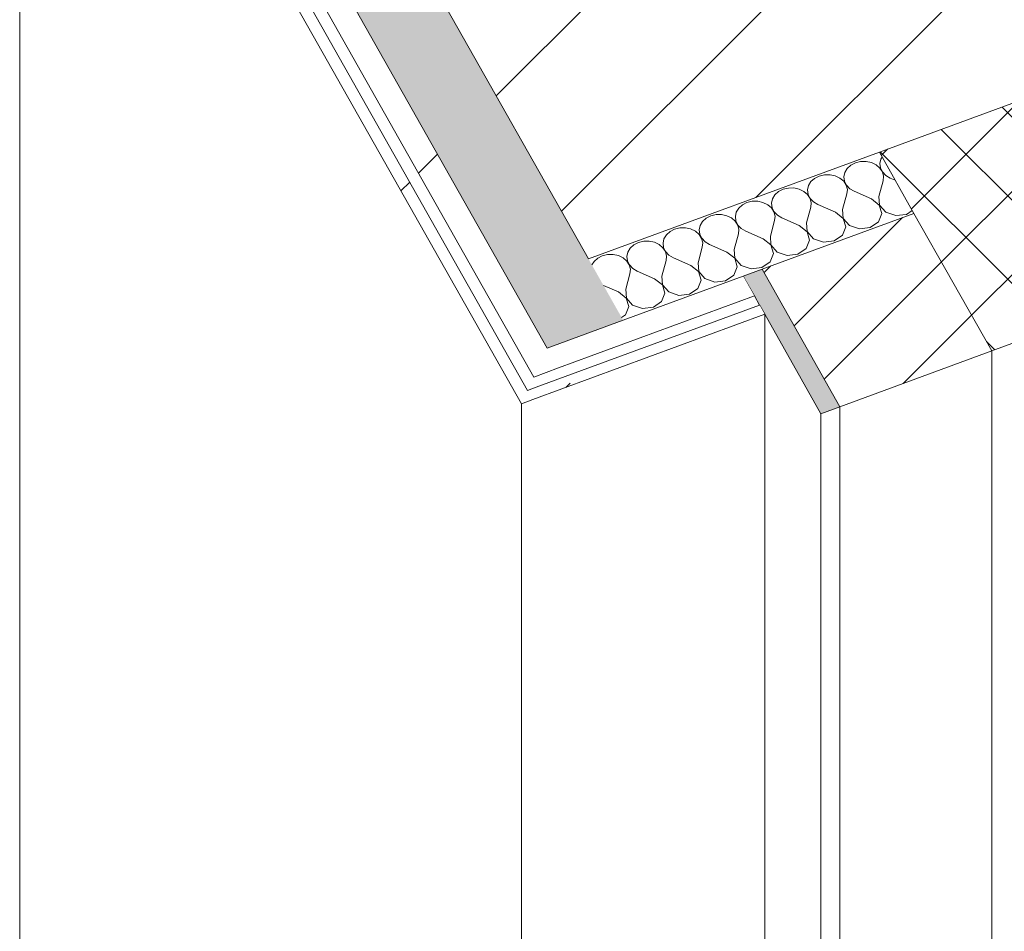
# Model space of a CAD drawing. Header units: millimetres. Extents: x -8337 to 19291, y 9509 to 21675.
# Tile 17 of 163: x -4003 to -3502, y 10338 to 10802. Entities that reach past the tile are written whole.
import ezdxf

# ---------------------------------------------------------------- set-up
doc = ezdxf.new("R2010")
doc.units = ezdxf.units.MM
doc.header["$MEASUREMENT"] = 0
doc.linetypes.add('Wipeout_Contour', pattern=[1000, 0, -1000])
for name, color, linetype in [('10_ESTR_Pilars', 7, 'Continuous'), ('12_FAÇ_Façana', 7, 'Continuous'), ('Nuevo_08_E_Envans secs', 7, 'Continuous')]:
    doc.layers.add(name, color=color, linetype=linetype)
for name, color, linetype, lineweight in [('10_ESTR_Pilars_Pluma_Nº__28', 7, 'Continuous', 20), ('10_ESTR_Pilars_Pluma_Nº__42', 8, 'Continuous', 25), ('12_FAÇ_Façana_Pluma_Nº__2', 8, 'Continuous', 5), ('12_FAÇ_Façana_Pluma_Nº__47', 7, 'Continuous', 20), ('12_FAÇ_Façana_Pluma_Nº__7', 7, 'Continuous', 5), ('Nuevo_08_E_Envans secs_Pluma_Nº__1', 7, 'Continuous', 5), ('Nuevo_08_E_Envans secs_Pluma_Nº__47', 7, 'Continuous', 20)]:
    doc.layers.add(name, color=color, linetype=linetype, lineweight=lineweight)
for name, color, linetype, lineweight, true_color in [('12_FAÇ_Façana_Pluma_Nº__174', 7, 'Continuous', 13, 0xe4ad2c), ('12_FAÇ_Façana_Pluma_Nº__176', 7, 'Continuous', 15, 0x93a0c6), ('Nuevo_08_E_Envans secs_Pluma_Nº__102', 7, 'Continuous', 5, 0xcccccc), ('Nuevo_08_E_Envans secs_Pluma_Nº__171', 171, 'Continuous', 13, 0xaaaaff), ('Nuevo_08_E_Envans secs_Pluma_Nº__177', 7, 'Continuous', 15, 0xf7e046)]:
    doc.layers.add(name, color=color, linetype=linetype, lineweight=lineweight, true_color=true_color)
pattern_1 = [(45, (0, 0), (-183.848, 183.848), [195, -65]), (45, (7e-14, 183.85), (-183.848, 183.848), [195, -65])]

# ---------------------------------------------------------------- blocks, each defined once
blk = doc.blocks.new('Elem Sección_19_1')
at = {"color": 254, "linetype": 'Wipeout_Contour', "lineweight": 0, "ltscale": 46044.922711}
blk.add_wipeout([(-3911.38, 11030.83), (-3713.36, 10680.56), (-3372.27, 10805.92), (-3570.29, 11156.2)], dxfattribs=at).dxf.layer = '10_ESTR_Pilars'
at = {"layer": '10_ESTR_Pilars_Pluma_Nº__42', "linetype": 'Continuous', "lineweight": 25}
h = blk.add_hatch(dxfattribs=at)
h.set_pattern_fill('00_GCT_trama_45º_e1_400__05', color=8, style=0, pattern_type=2)
h.set_pattern_definition([(45, (0, 0), (-45.96194, 45.96194), [])])
h.paths.add_polyline_path([(-3911.38, 11030.83), (-3713.36, 10680.56), (-3372.27, 10805.92), (-3570.29, 11156.2)])
at = {"layer": '10_ESTR_Pilars_Pluma_Nº__28', "color": 7, "linetype": 'Continuous', "lineweight": 20}
blk.add_line((-3911.38, 11030.83), (-3713.36, 10680.56), dxfattribs=at)
at = {"layer": '10_ESTR_Pilars_Pluma_Nº__28', "color": 7, "linetype": 'Continuous', "lineweight": 20, "flags": 128}
blk.add_lwpolyline([(-3372.27, 10805.92), (-3391.59, 10798.82), (-3565.41, 10734.94), (-3713.36, 10680.56)], dxfattribs=at)
blk = doc.blocks.new('Elem Sección_31_1')
at = {"layer": '12_FAÇ_Façana_Pluma_Nº__174', "linetype": 'Continuous', "lineweight": 13, "true_color": 0xe4ad2c}
h = blk.add_hatch(dxfattribs=at)
h.set_pattern_fill('SATE_Aislamiento_0001', color=42, style=0, pattern_type=2)
h.set_pattern_definition([(45, (0, 0), (-21.2132, 21.2132), []), (135, (0, 0), (21.2132, 21.2132), [])])
h.paths.add_polyline_path([(-3508.2, 10633.75), (-3334.38, 10697.63), (-3391.59, 10798.82), (-3565.41, 10734.94), (-3547.81, 10703.8)])
at = {"layer": '12_FAÇ_Façana_Pluma_Nº__176', "linetype": 'Continuous', "lineweight": 0, "true_color": 0x495063}
blk.add_hatch(color=251, dxfattribs=at).paths.add_polyline_path([(-3625.06, 10675.41), (-3634.72, 10671.86), (-3595.11, 10601.8), (-3585.46, 10605.35)])
at = {"layer": '12_FAÇ_Façana_Pluma_Nº__2', "linetype": 'Continuous', "lineweight": 5}
h = blk.add_hatch(dxfattribs=at)
h.set_pattern_fill('Ceramic_0001', color=8, style=0, pattern_type=2)
h.set_pattern_definition([(45, (0, 0), (-21.2132, 21.2132), [])])
h.paths.add_polyline_path([(-3625.06, 10675.41), (-3585.46, 10605.35), (-3508.2, 10633.75), (-3547.81, 10703.8)])
at = {"layer": '12_FAÇ_Façana_Pluma_Nº__47', "color": 7, "linetype": 'Continuous', "lineweight": 20}
for p, q in [((-3508.2, 10633.75), (-3508.2, 9882.52)), ((-3585.46, 10605.35), (-3585.46, 9854.12)), ((-3595.11, 10601.8), (-3595.11, 9850.57))]:
    blk.add_line(p, q, dxfattribs=at)
at = {"layer": '12_FAÇ_Façana_Pluma_Nº__7', "color": 7, "linetype": 'Continuous', "lineweight": 5}
for p, q in [((-3625.06, 10675.41), (-3585.46, 10605.35)), ((-3623.71, 10652.4), (-3595.11, 10601.8))]:
    blk.add_line(p, q, dxfattribs=at)
at = {"layer": '12_FAÇ_Façana_Pluma_Nº__7', "color": 7, "linetype": 'Continuous', "lineweight": 5, "flags": 128}
for points in [[(-3189.53, 10750.87), (-3257.13, 10726.03), (-3305.41, 10708.28), (-3334.38, 10697.63), (-3508.2, 10633.75), (-3585.46, 10605.35), (-3595.11, 10601.8)], [(-3565.41, 10734.94), (-3547.81, 10703.8), (-3508.2, 10633.75)], [(-3634.72, 10671.86), (-3629, 10661.74), (-3626.36, 10657.07), (-3623.71, 10652.4)]]:
    blk.add_lwpolyline(points, dxfattribs=at)
blk = doc.blocks.new('Elem Sección_124_1')
at = {"layer": 'Nuevo_08_E_Envans secs_Pluma_Nº__47', "color": 7, "linetype": 'Continuous', "lineweight": 20}
blk.add_line((-4002.76, 10285.05), (-4002.76, 11058.36), dxfattribs=at)
blk = doc.blocks.new('*X157')
at = {"layer": 'Nuevo_08_E_Envans secs_Pluma_Nº__102', "linetype": 'Continuous', "lineweight": 5, "true_color": 0xcccccc}
blk.add_hatch(color=254, dxfattribs=at).paths.add_polyline_path([(-3911.38, 11030.83), (-3950.01, 11016.63), (-3734.39, 10635.22), (-3695.76, 10649.42)])
blk = doc.blocks.new('Elem Sección_125_1')
at = {"layer": 'Nuevo_08_E_Envans secs', "lineweight": 0}
blk.add_blockref('*X157', (0, 0), dxfattribs=at)
at = {"color": 254, "linetype": 'Wipeout_Contour', "lineweight": 0, "ltscale": 68972.854496}
blk.add_wipeout([(-3950.01, 11016.63), (-3967.61, 11047.77), (-3980.17, 11043.16), (-3741.22, 10620.49), (-3728.67, 10625.1), (-3734.39, 10635.22)], dxfattribs=at).dxf.layer = 'Nuevo_08_E_Envans secs'
at = {"layer": 'Nuevo_08_E_Envans secs_Pluma_Nº__177', "linetype": 'Continuous', "lineweight": 15, "true_color": 0xf7e046}
h = blk.add_hatch(dxfattribs=at)
h.set_pattern_fill('Panellat_HPL_0001', color=53, style=0, pattern_type=2)
h.set_pattern_definition(pattern_1)
h.paths.add_polyline_path([(-3950.01, 11016.63), (-3967.61, 11047.77), (-3980.17, 11043.16), (-3741.22, 10620.49), (-3728.67, 10625.1), (-3734.39, 10635.22)])
at = {"color": 254, "linetype": 'Wipeout_Contour', "lineweight": 0, "ltscale": 46009.425628}
blk.add_wipeout([(-3747.53, 10606.89), (-3741.73, 10609.02), (-3994.32, 11055.82), (-4000.12, 11053.69)], dxfattribs=at).dxf.layer = 'Nuevo_08_E_Envans secs'
at = {"layer": 'Nuevo_08_E_Envans secs_Pluma_Nº__171', "linetype": 'Continuous', "lineweight": 13, "true_color": 0xaaaaff}
h = blk.add_hatch(dxfattribs=at)
h.set_pattern_fill('Panellat_HPL_0001', color=161, style=0, pattern_type=2)
h.set_pattern_definition(pattern_1)
h.paths.add_polyline_path([(-3747.53, 10606.89), (-3741.73, 10609.02), (-3994.32, 11055.82), (-4000.12, 11053.69)])
at = {"layer": 'Nuevo_08_E_Envans secs_Pluma_Nº__1', "color": 7, "linetype": 'Continuous', "lineweight": 5}
for p in [(-4000.12, 11053.69), (-3741.73, 10609.02)]:
    blk.add_line(p, (-3747.53, 10606.89), dxfattribs=at)
at = {"layer": 'Nuevo_08_E_Envans secs_Pluma_Nº__1', "color": 7, "linetype": 'Continuous', "lineweight": 5, "flags": 128}
for points in [[(-3994.32, 11055.82), (-3991.68, 11051.15), (-3744.38, 10613.69)], [(-3985.89, 11053.28), (-3980.17, 11043.16), (-3741.22, 10620.49)], [(-3967.61, 11047.77), (-3950.01, 11016.63), (-3734.39, 10635.22)]]:
    blk.add_lwpolyline(points, dxfattribs=at)
at = {"layer": 'Nuevo_08_E_Envans secs_Pluma_Nº__47', "color": 7, "linetype": 'Continuous', "lineweight": 20}
blk.add_line((-3747.53, 9833.59), (-3747.53, 10606.89), dxfattribs=at)
blk = doc.blocks.new('*X159')
at = {"layer": 'Nuevo_08_E_Envans secs_Pluma_Nº__102', "color": 254, "linetype": 'Continuous', "lineweight": 5, "true_color": 0xcccccc}
for p, q in [((-3577.59, 10729.56), (-3579.94, 10728.36)), ((-3574.92, 10730.21), (-3577.59, 10729.56)), ((-3572.13, 10730.23), (-3574.92, 10730.21)), ((-3569.44, 10729.65), (-3572.13, 10730.23)), ((-3567.05, 10728.49), (-3569.44, 10729.65)), ((-3564.62, 10731.42), (-3565.11, 10729.2)), ((-3564, 10732.45), (-3564.62, 10731.42)), ((-3583.01, 10724.66), (-3583.5, 10722.44)), ((-3581.8, 10726.68), (-3583.01, 10724.66)), ((-3579.94, 10728.36), (-3581.8, 10726.68)), ((-3565.14, 10726.85), (-3567.05, 10728.49)), ((-3563.86, 10724.85), (-3565.14, 10726.85)), ((-3565.11, 10729.2), (-3564.82, 10726.97)), ((-3564.82, 10726.97), (-3563.79, 10724.88)), ((-3563.31, 10722.65), (-3563.86, 10724.85)), ((-3563.79, 10724.88), (-3562.09, 10723.1)), ((-3600.19, 10719.92), (-3601.41, 10717.9)), ((-3598.34, 10721.6), (-3600.19, 10719.92)), ((-3595.98, 10722.8), (-3598.34, 10721.6)), ((-3593.31, 10723.44), (-3595.98, 10722.8)), ((-3590.52, 10723.47), (-3593.31, 10723.44)), ((-3587.83, 10722.89), (-3590.52, 10723.47)), ((-3585.44, 10721.73), (-3587.83, 10722.89)), ((-3583.53, 10720.09), (-3585.44, 10721.73)), ((-3582.26, 10718.09), (-3583.53, 10720.09)), ((-3583.5, 10722.44), (-3583.21, 10720.21)), ((-3583.21, 10720.21), (-3582.18, 10718.12)), ((-3565.69, 10712.45), (-3563.53, 10720.41)), ((-3563.53, 10720.41), (-3563.31, 10722.65)), ((-3562.09, 10723.1), (-3559.85, 10721.76)), ((-3557.33, 10720.65), (-3559.85, 10721.76)), ((-3616.73, 10714.84), (-3618.59, 10713.16)), ((-3614.38, 10716.04), (-3616.73, 10714.84)), ((-3611.7, 10716.68), (-3614.38, 10716.04)), ((-3608.92, 10716.71), (-3611.7, 10716.68)), ((-3606.22, 10716.13), (-3608.92, 10716.71)), ((-3603.83, 10714.97), (-3606.22, 10716.13)), ((-3601.93, 10713.33), (-3603.83, 10714.97)), ((-3601.41, 10717.9), (-3601.89, 10715.68)), ((-3601.89, 10715.68), (-3601.61, 10713.45)), ((-3581.7, 10715.89), (-3582.26, 10718.09)), ((-3582.18, 10718.12), (-3580.48, 10716.34)), ((-3581.92, 10713.65), (-3581.7, 10715.89)), ((-3580.48, 10716.34), (-3578.24, 10715)), ((-3569.37, 10711.1), (-3578.24, 10715)), ((-3630.1, 10709.92), (-3632.77, 10709.28)), ((-3627.31, 10709.95), (-3630.1, 10709.92)), ((-3624.62, 10709.36), (-3627.31, 10709.95)), ((-3619.8, 10711.13), (-3620.29, 10708.92)), ((-3618.59, 10713.16), (-3619.8, 10711.13)), ((-3600.65, 10711.33), (-3601.93, 10713.33)), ((-3601.61, 10713.45), (-3600.58, 10711.36)), ((-3600.1, 10709.13), (-3600.65, 10711.33)), ((-3600.58, 10711.36), (-3598.88, 10709.58)), ((-3598.88, 10709.58), (-3596.64, 10708.24)), ((-3584.09, 10705.69), (-3581.92, 10713.65)), ((-3565.43, 10707.98), (-3569.37, 10711.1)), ((-3565.69, 10712.45), (-3565.36, 10708)), ((-3636.98, 10706.4), (-3638.2, 10704.37)), ((-3635.12, 10708.08), (-3636.98, 10706.4)), ((-3632.77, 10709.28), (-3635.12, 10708.08)), ((-3622.23, 10708.21), (-3624.62, 10709.36)), ((-3620.32, 10706.57), (-3622.23, 10708.21)), ((-3619.04, 10704.57), (-3620.32, 10706.57)), ((-3620.29, 10708.92), (-3620, 10706.68)), ((-3620, 10706.68), (-3618.97, 10704.6)), ((-3618.49, 10702.37), (-3619.04, 10704.57)), ((-3618.97, 10704.6), (-3617.27, 10702.82)), ((-3602.48, 10698.93), (-3600.31, 10706.89)), ((-3600.31, 10706.89), (-3600.1, 10709.13)), ((-3587.76, 10704.34), (-3596.64, 10708.24)), ((-3584.09, 10705.69), (-3583.75, 10701.24)), ((-3564.11, 10703.65), (-3565.43, 10707.98)), ((-3565.36, 10708), (-3562.17, 10704.37)), ((-3551.63, 10703.29), (-3548.67, 10705.32)), ((-3655.37, 10699.64), (-3656.59, 10697.61)), ((-3653.52, 10701.32), (-3655.37, 10699.64)), ((-3651.16, 10702.52), (-3653.52, 10701.32)), ((-3648.49, 10703.16), (-3651.16, 10702.52)), ((-3645.7, 10703.19), (-3648.49, 10703.16)), ((-3643.01, 10702.6), (-3645.7, 10703.19)), ((-3640.62, 10701.45), (-3643.01, 10702.6)), ((-3638.72, 10699.81), (-3640.62, 10701.45)), ((-3637.44, 10697.81), (-3638.72, 10699.81)), ((-3638.2, 10704.37), (-3638.68, 10702.16)), ((-3638.68, 10702.16), (-3638.4, 10699.92)), ((-3638.4, 10699.92), (-3637.36, 10697.84)), ((-3620.87, 10692.17), (-3618.71, 10700.12)), ((-3618.71, 10700.12), (-3618.49, 10702.37)), ((-3617.27, 10702.82), (-3615.03, 10701.48)), ((-3606.16, 10697.57), (-3615.03, 10701.48)), ((-3583.82, 10701.22), (-3587.76, 10704.34)), ((-3582.51, 10696.89), (-3583.82, 10701.22)), ((-3583.75, 10701.24), (-3580.57, 10697.6)), ((-3565.81, 10699.41), (-3564.11, 10703.65)), ((-3562.17, 10704.37), (-3557.09, 10702.62)), ((-3557.09, 10702.62), (-3551.63, 10703.29)), ((-3671.91, 10694.55), (-3673.77, 10692.88)), ((-3669.56, 10695.76), (-3671.91, 10694.55)), ((-3666.89, 10696.4), (-3669.56, 10695.76)), ((-3664.1, 10696.43), (-3666.89, 10696.4)), ((-3661.41, 10695.84), (-3664.1, 10696.43)), ((-3659.02, 10694.69), (-3661.41, 10695.84)), ((-3657.11, 10693.05), (-3659.02, 10694.69)), ((-3656.59, 10697.61), (-3657.07, 10695.4)), ((-3657.07, 10695.4), (-3656.79, 10693.16)), ((-3636.89, 10695.61), (-3637.44, 10697.81)), ((-3637.36, 10697.84), (-3635.66, 10696.06)), ((-3637.1, 10693.36), (-3636.89, 10695.61)), ((-3635.66, 10696.06), (-3633.42, 10694.72)), ((-3624.55, 10690.81), (-3633.42, 10694.72)), ((-3602.22, 10694.45), (-3606.16, 10697.57)), ((-3602.48, 10698.93), (-3602.14, 10694.48)), ((-3584.21, 10692.65), (-3582.51, 10696.89)), ((-3580.57, 10697.6), (-3575.48, 10695.86)), ((-3575.48, 10695.86), (-3570.02, 10696.53)), ((-3570.02, 10696.53), (-3565.81, 10699.41)), ((-3685.28, 10689.64), (-3687.95, 10689)), ((-3682.49, 10689.67), (-3685.28, 10689.64)), ((-3679.8, 10689.08), (-3682.49, 10689.67)), ((-3674.98, 10690.85), (-3675.47, 10688.64)), ((-3673.77, 10692.88), (-3674.98, 10690.85)), ((-3655.83, 10691.05), (-3657.11, 10693.05)), ((-3656.79, 10693.16), (-3655.76, 10691.08)), ((-3655.28, 10688.85), (-3655.83, 10691.05)), ((-3655.76, 10691.08), (-3654.06, 10689.29)), ((-3639.27, 10685.41), (-3637.1, 10693.36)), ((-3620.61, 10687.69), (-3624.55, 10690.81)), ((-3620.87, 10692.17), (-3620.54, 10687.72)), ((-3602.6, 10685.89), (-3600.9, 10690.13)), ((-3600.9, 10690.13), (-3602.22, 10694.45)), ((-3602.14, 10694.48), (-3598.96, 10690.84)), ((-3598.96, 10690.84), (-3593.88, 10689.1)), ((-3593.88, 10689.1), (-3588.42, 10689.77)), ((-3588.42, 10689.77), (-3584.21, 10692.65)), ((-3692.16, 10686.12), (-3693.38, 10684.09)), ((-3690.31, 10687.79), (-3692.16, 10686.12)), ((-3687.95, 10689), (-3690.31, 10687.79)), ((-3677.41, 10687.93), (-3679.8, 10689.08)), ((-3675.5, 10686.29), (-3677.41, 10687.93)), ((-3674.23, 10684.29), (-3675.5, 10686.29)), ((-3675.47, 10688.64), (-3675.18, 10686.4)), ((-3675.18, 10686.4), (-3674.15, 10684.32)), ((-3657.66, 10678.65), (-3655.5, 10686.6)), ((-3655.5, 10686.6), (-3655.28, 10688.85)), ((-3654.06, 10689.29), (-3651.82, 10687.96)), ((-3642.95, 10684.05), (-3651.82, 10687.96)), ((-3639.27, 10685.41), (-3638.93, 10680.96)), ((-3619.3, 10683.37), (-3620.61, 10687.69)), ((-3620.54, 10687.72), (-3617.35, 10684.08)), ((-3606.81, 10683.01), (-3602.6, 10685.89)), ((-3708.7, 10681.03), (-3710.56, 10679.36)), ((-3706.35, 10682.24), (-3708.7, 10681.03)), ((-3703.67, 10682.88), (-3706.35, 10682.24)), ((-3700.89, 10682.91), (-3703.67, 10682.88)), ((-3698.19, 10682.32), (-3700.89, 10682.91)), ((-3695.8, 10681.17), (-3698.19, 10682.32)), ((-3693.9, 10679.53), (-3695.8, 10681.17)), ((-3692.62, 10677.53), (-3693.9, 10679.53)), ((-3693.38, 10684.09), (-3693.86, 10681.88)), ((-3693.86, 10681.88), (-3693.58, 10679.64)), ((-3693.58, 10679.64), (-3692.54, 10677.55)), ((-3676.05, 10671.88), (-3673.89, 10679.84)), ((-3673.67, 10682.08), (-3674.23, 10684.29)), ((-3674.15, 10684.32), (-3672.45, 10682.53)), ((-3673.89, 10679.84), (-3673.67, 10682.08)), ((-3672.45, 10682.53), (-3670.21, 10681.2)), ((-3661.34, 10677.29), (-3670.21, 10681.2)), ((-3639.01, 10680.93), (-3642.95, 10684.05)), ((-3637.69, 10676.61), (-3639.01, 10680.93)), ((-3638.93, 10680.96), (-3635.75, 10677.32)), ((-3621, 10679.13), (-3619.3, 10683.37)), ((-3617.35, 10684.08), (-3612.27, 10682.34)), ((-3612.27, 10682.34), (-3606.81, 10683.01)), ((-3710.56, 10679.36), (-3711.65, 10677.53)), ((-3692.07, 10675.32), (-3692.62, 10677.53)), ((-3692.54, 10677.55), (-3690.84, 10675.77)), ((-3692.28, 10673.08), (-3692.07, 10675.32)), ((-3690.84, 10675.77), (-3688.6, 10674.43)), ((-3657.4, 10674.17), (-3661.34, 10677.29)), ((-3657.66, 10678.65), (-3657.33, 10674.2)), ((-3639.39, 10672.37), (-3637.69, 10676.61)), ((-3635.75, 10677.32), (-3630.67, 10675.58)), ((-3630.67, 10675.58), (-3625.2, 10676.25)), ((-3625.2, 10676.25), (-3621, 10679.13)), ((-3694.45, 10665.12), (-3692.28, 10673.08)), ((-3679.73, 10670.53), (-3688.6, 10674.43)), ((-3675.79, 10667.41), (-3679.73, 10670.53)), ((-3676.05, 10671.88), (-3675.72, 10667.44)), ((-3657.78, 10665.61), (-3656.08, 10669.85)), ((-3656.08, 10669.85), (-3657.4, 10674.17)), ((-3657.33, 10674.2), (-3654.14, 10670.56)), ((-3654.14, 10670.56), (-3649.06, 10668.82)), ((-3649.06, 10668.82), (-3643.6, 10669.49)), ((-3643.6, 10669.49), (-3639.39, 10672.37)), ((-3698.13, 10663.77), (-3705.78, 10667.14)), ((-3694.45, 10665.12), (-3694.11, 10660.68)), ((-3674.48, 10663.09), (-3675.79, 10667.41)), ((-3675.72, 10667.44), (-3672.53, 10663.8)), ((-3661.99, 10662.73), (-3657.78, 10665.61)), ((-3694.19, 10660.65), (-3698.13, 10663.77)), ((-3692.87, 10656.33), (-3694.19, 10660.65)), ((-3694.11, 10660.68), (-3690.93, 10657.04)), ((-3676.18, 10658.85), (-3674.48, 10663.09)), ((-3672.53, 10663.8), (-3667.45, 10662.06)), ((-3667.45, 10662.06), (-3661.99, 10662.73)), ((-3694.57, 10652.09), (-3692.87, 10656.33)), ((-3690.93, 10657.04), (-3685.85, 10655.3)), ((-3685.85, 10655.3), (-3680.39, 10655.97)), ((-3680.39, 10655.97), (-3676.18, 10658.85)), ((-3696.52, 10650.76), (-3694.57, 10652.09))]:
    blk.add_line(p, q, dxfattribs=at)
blk = doc.blocks.new('Elem Sección_126_1')
at = {"layer": 'Nuevo_08_E_Envans secs', "lineweight": 0}
blk.add_blockref('*X159', (0, 0), dxfattribs=at)
at = {"color": 254, "linetype": 'Wipeout_Contour', "lineweight": 0, "ltscale": 56340.903637}
blk.add_wipeout([(-3734.39, 10635.22), (-3728.67, 10625.1), (-3629, 10661.74), (-3634.72, 10671.86), (-3695.76, 10649.42)], dxfattribs=at).dxf.layer = 'Nuevo_08_E_Envans secs'
at = {"layer": 'Nuevo_08_E_Envans secs_Pluma_Nº__177', "linetype": 'Continuous', "lineweight": 15, "true_color": 0xf7e046}
h = blk.add_hatch(dxfattribs=at)
h.set_pattern_fill('Panellat_HPL_0001', color=53, style=0, pattern_type=2)
h.set_pattern_definition(pattern_1)
h.paths.add_polyline_path([(-3734.39, 10635.22), (-3728.67, 10625.1), (-3629, 10661.74), (-3634.72, 10671.86), (-3695.76, 10649.42)])
at = {"color": 254, "linetype": 'Wipeout_Contour', "lineweight": 0, "ltscale": 45013.378443}
blk.add_wipeout([(-3741.73, 10609.02), (-3623.71, 10652.4), (-3626.36, 10657.07), (-3744.38, 10613.69)], dxfattribs=at).dxf.layer = 'Nuevo_08_E_Envans secs'
at = {"layer": 'Nuevo_08_E_Envans secs_Pluma_Nº__171', "linetype": 'Continuous', "lineweight": 13, "true_color": 0xaaaaff}
h = blk.add_hatch(dxfattribs=at)
h.set_pattern_fill('Panellat_HPL_0001', color=161, style=0, pattern_type=2)
h.set_pattern_definition(pattern_1)
h.paths.add_polyline_path([(-3741.73, 10609.02), (-3623.71, 10652.4), (-3626.36, 10657.07), (-3744.38, 10613.69)])
at = {"layer": 'Nuevo_08_E_Envans secs_Pluma_Nº__1', "color": 7, "linetype": 'Continuous', "lineweight": 5}
blk.add_line((-3623.71, 10652.4), (-3741.73, 10609.02), dxfattribs=at)
at = {"layer": 'Nuevo_08_E_Envans secs_Pluma_Nº__1', "color": 7, "linetype": 'Continuous', "lineweight": 5, "flags": 128}
for points in [[(-3547.81, 10703.8), (-3625.06, 10675.41), (-3634.72, 10671.86), (-3695.76, 10649.42), (-3734.39, 10635.22)], [(-3629, 10661.74), (-3728.67, 10625.1), (-3741.22, 10620.49)], [(-3626.36, 10657.07), (-3738.58, 10615.82), (-3744.38, 10613.69)]]:
    blk.add_lwpolyline(points, dxfattribs=at)
at = {"layer": 'Nuevo_08_E_Envans secs_Pluma_Nº__47', "color": 7, "linetype": 'Continuous', "lineweight": 20}
blk.add_line((-3623.71, 9878.18), (-3623.71, 10652.4), dxfattribs=at)

msp = doc.modelspace()

# ---------------------------------------------------------------- block references
at = {"layer": '10_ESTR_Pilars', "lineweight": 0}
msp.add_blockref('Elem Sección_19_1', (0, 0), dxfattribs=at)

# ---------------------------------------------------------------- next in the draw order: block references
at = {"layer": '12_FAÇ_Façana', "lineweight": 0}
msp.add_blockref('Elem Sección_31_1', (0, 0), dxfattribs=at)

# ---------------------------------------------------------------- next in the draw order: block references
at = {"layer": 'Nuevo_08_E_Envans secs', "lineweight": 0}
msp.add_blockref('Elem Sección_124_1', (0, 0), dxfattribs=at)

# ---------------------------------------------------------------- next in the draw order: block references
msp.add_blockref('Elem Sección_125_1', (0, 0), dxfattribs=at)

# ---------------------------------------------------------------- next in the draw order: block references
msp.add_blockref('Elem Sección_126_1', (0, 0), dxfattribs=at)

doc.saveas('drawing.dxf')
